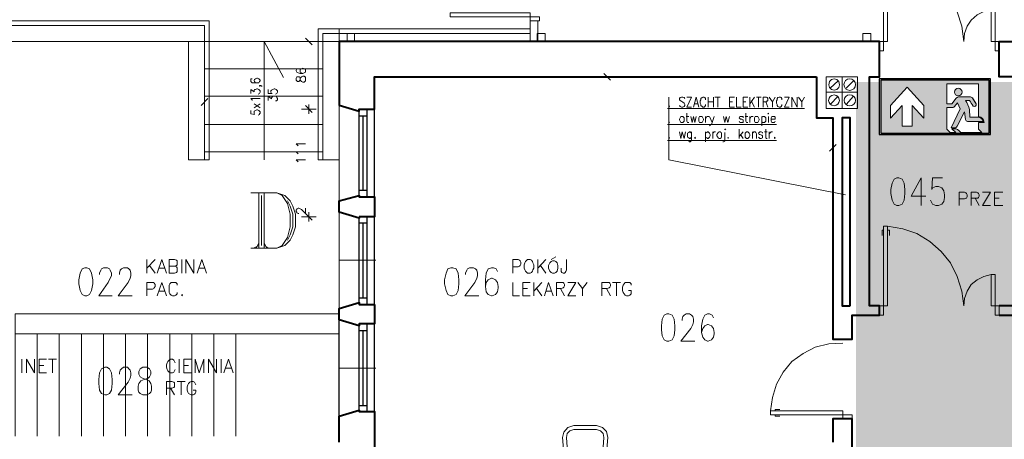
# Model space of a CAD drawing. Header units: millimetres. Extents: x 1 to 17496, y 1 to 30809.
# Tile 30 of 256: x 8308 to 9548, y 5858 to 6386. Entities that reach past the tile are written whole.
import ezdxf
from ezdxf.enums import TextEntityAlignment as Align

# ---------------------------------------------------------------- set-up
doc = ezdxf.new("R2010")
doc.units = ezdxf.units.MM
doc.linetypes.add('CENTER', pattern=[2, 1.25, -0.25, 0.25, -0.25])
for name, color, linetype, lineweight in [('2DA_SYM', 252, 'Continuous', 25), ('CPCOLOR_255', 255, 'Continuous', 0), ('N_SSP_ewakuacja', 4, 'CENTER', 40)]:
    doc.layers.add(name, color=color, linetype=linetype, lineweight=lineweight)
for name, color, linetype in [('CP_WIPEOUT', 255, 'Continuous'), ('CPCOLOR_green', 114, 'Continuous'), ('Opisy', 255, 'Continuous'), ('PDF _Geometria', 7, 'Continuous')]:
    doc.layers.add(name, color=color, linetype=linetype)
doc.styles.add('CP_ATTR', font='ARIAL.TTF')

# ---------------------------------------------------------------- blocks, each defined once
blk = doc.blocks.new('ISO_7010_E0H5')
blk.add_wipeout([(-1, 0), (1, 0), (1, 1), (-1, 1)]).dxf.layer = 'CP_WIPEOUT'
at = {"layer": 'CPCOLOR_green'}
h = blk.add_hatch(color=256, dxfattribs=at)
h.paths.add_polyline_path([(-0.975, 0.025), (0.975, 0.025), (0.975, 0.975), (-0.975, 0.975)])
h.paths.add_polyline_path([(-0.589, 0.151), (-0.589, 0.523), (-0.801, 0.291), (-0.801, 0.52), (-0.501, 0.849), (-0.2, 0.52), (-0.2, 0.291), (-0.412, 0.523), (-0.412, 0.151)], flags=16)
h.paths.add_polyline_path([(0.215, 0.909), (0.785, 0.909), (0.785, 0.326, -0.385257), (0.884, 0.215), (0.785, 0.215), (0.785, 0.094), (0.844, 0.035), (0.467, 0.035, 0.099951), (0.384, 0.104), (0.305, 0.104), (0.377, 0.035), (0.274, 0.035), (0.215, 0.094), (0.215, 0.488), (0.329, 0.488, 0.272978), (0.353, 0.501), (0.405, 0.567), (0.457, 0.46), (0.292, 0.121), (0.367, 0.121, 0.234795), (0.401, 0.149), (0.535, 0.409), (0.55, 0.27, 0.398067), (0.585, 0.235), (0.868, 0.232, 0.330088), (0.778, 0.312), (0.63, 0.312), (0.619, 0.449, 0.104561), (0.55, 0.612), (0.619, 0.612, -0.028533), (0.685, 0.511, 0.779844), (0.74, 0.552), (0.674, 0.657, 0.237785), (0.626, 0.678), (0.426, 0.678, 0.136468), (0.384, 0.654), (0.305, 0.553), (0.215, 0.553)], flags=16)
h.paths.add_polyline_path([(0.489, 0.762, -1), (0.352, 0.762, -1)], flags=0)
at = {"layer": 'CPCOLOR_255'}
for p, q in [((0.215, 0.909), (0.785, 0.909)), ((0.215, 0.553), (0.215, 0.909)), ((0.785, 0.909), (0.785, 0.326)), ((-0.801, 0.52), (-0.501, 0.849)), ((-0.2, 0.52), (-0.501, 0.849)), ((0.215, 0.553), (0.305, 0.553)), ((0.305, 0.553), (0.384, 0.654)), ((0.405, 0.567), (0.353, 0.501)), ((0.405, 0.567), (0.457, 0.46)), ((0.426, 0.678), (0.626, 0.678)), ((0.55, 0.612), (0.619, 0.612)), ((0.74, 0.552), (0.674, 0.657)), ((0.74, 0.552), (0.678, 0.653)), ((-0.801, 0.291), (-0.589, 0.523)), ((-0.801, 0.291), (-0.801, 0.52)), ((-0.589, 0.151), (-0.589, 0.523)), ((-0.412, 0.523), (-0.412, 0.151)), ((-0.2, 0.291), (-0.412, 0.523)), ((-0.2, 0.291), (-0.2, 0.52)), ((0.215, 0.094), (0.215, 0.488)), ((0.215, 0.488), (0.329, 0.488)), ((0.457, 0.46), (0.292, 0.121)), ((0.535, 0.409), (0.401, 0.149)), ((0.535, 0.409), (0.55, 0.27)), ((0.63, 0.312), (0.619, 0.449)), ((0.585, 0.235), (0.868, 0.232)), ((0.778, 0.312), (0.63, 0.312)), ((0.785, 0.215), (0.785, 0.094)), ((0.884, 0.215), (0.785, 0.215)), ((-0.412, 0.151), (-0.589, 0.151)), ((0.215, 0.094), (0.274, 0.035)), ((0.274, 0.035), (0.377, 0.035)), ((0.292, 0.121), (0.367, 0.121)), ((0.377, 0.035), (0.305, 0.104)), ((0.305, 0.104), (0.384, 0.104)), ((0.467, 0.035), (0.844, 0.035)), ((0.785, 0.094), (0.844, 0.035))]:
    blk.add_line(p, q, dxfattribs=at)
blk.add_circle((0.42, 0.762), 0.0683, dxfattribs=at)
for centre, radius, start, end in [((0.449, 0.592), 0.0892, 104.9277, 136.0118), ((0.198, 0.367), 0.429, 10.9645, 34.8414), ((-0.23, -0.013), 1.055, 29.8123, 36.3497), ((0.63, 0.62), 0.0583, 40.0868, 93.5896), ((0.707, 0.539), 0.0356, 230.5484, 22.3431), ((0.329, 0.515), 0.0273, 269.0715, 330.1454), ((0.586, 0.271), 0.0357, 180.8278, 267.6512), ((0.769, 0.211), 0.101, 11.9581, 85.0279), ((0.773, 0.216), 0.111, 359.6634, 83.9416), ((0.357, 0.17), 0.0493, 281.9564, 334.8101), ((0.254, -0.136), 0.273, 38.7677, 61.5989)]:
    blk.add_arc(centre, radius, start, end, dxfattribs=at)
at = {"layer": 'CPCOLOR_green'}
blk.add_lwpolyline([(-0.975, 0.025), (0.975, 0.025), (0.975, 0.975), (-0.975, 0.975)], close=True, dxfattribs=at)
at = {"layer": 'Defpoints'}
blk.add_lwpolyline([(-1, 0), (1, 0), (1, 1), (-1, 1)], close=True, dxfattribs=at)
at = {"linetype": 'ByBlock', "style": 'CP_ATTR', "flags": 9}
for tag in ['NAME', 'NUMBER', 'OTHER']:
    blk.add_attdef(tag, text='', height=0.00005, dxfattribs=at).set_placement((-0.032, 0.018), align=Align.MIDDLE_LEFT)

msp = doc.modelspace()

# ---------------------------------------------------------------- hatches: boundary and pattern name
at = {"layer": 'N_SSP_ewakuacja', "transparency": 33554457}
h = msp.add_hatch(color=51, dxfattribs=at)
h.dxf.hatch_style = 1
h.paths.add_polyline_path([(6454.1, 5066.9), (6454, 5052.9), (6454, 4775.5), (9408.5, 4775.5), (9408.5, 4042), (9204.5, 4042), (9204.5, 3752.5), (9627.2, 3752.5), (9627.2, 4062), (9667.2, 4062), (9667.2, 4771.5), (13332.2, 4771.5), (13332.2, 4647.4), (13550.9, 4647.4), (13550.9, 4999.5), (13314.8, 4999.5), (13314.8, 5063.5), (12355.9, 5063.5), (12355.9, 5004.9), (12082.5, 5004.9), (12082.5, 5059.5), (10704.8, 5059.5), (10704.8, 5774.4), (10878.2, 5774.4), (10878.2, 6054.5), (10775.3, 6054.5), (10775.3, 6054.6), (10522.9, 6054.6), (10522.9, 5775.2), (10324.1, 5775.2), (10324.1, 5353.6), (10533.4, 5353.6), (10533.4, 5066.2), (9552.3, 5066.2), (9552.3, 5846.7), (9606.9, 5846.7), (9606.9, 6307.7), (9361.1, 6307.7), (9361.1, 5066.9)])

# ---------------------------------------------------------------- linework, layer by layer
at = {"layer": 'Opisy', "lineweight": 18}
for points in [[(8977.1, 6084.4), (8982.9, 6087.7)], [(8408.6, 6065.8), (8408.6, 6067.5), (8410.2, 6070.9), (8411.1, 6072.6), (8413.6, 6074.2), (8418.7, 6074.2), (8421.2, 6072.6), (8422, 6070.9), (8423.7, 6067.5), (8423.7, 6064.1), (8422, 6060.8), (8419.5, 6055.7), (8407.7, 6038.9), (8424.6, 6038.9)], [(8433.8, 6065.8), (8433.8, 6067.5), (8434.7, 6070.9), (8436.3, 6072.6), (8438.9, 6074.2), (8443.9, 6074.2), (8445.6, 6072.6), (8447.3, 6070.9), (8448.1, 6067.5), (8448.1, 6064.1), (8447.3, 6060.8), (8444.8, 6055.7), (8432.1, 6038.9), (8449.8, 6038.9)], [(8468.3, 6084.4), (8468.3, 6067.5)], [(8478.5, 6084.4), (8468.3, 6073.4)], [(8471.7, 6076.8), (8478.5, 6067.5)], [(8481, 6067.5), (8486.9, 6084.4), (8492.8, 6067.5)], [(8502.9, 6075.9), (8505.4, 6075.1), (8506.2, 6074.2), (8506.2, 6069.2), (8505.4, 6068.3), (8502.9, 6067.5), (8496.1, 6067.5), (8496.1, 6084.4), (8502.9, 6084.4), (8505.4, 6083.5), (8506.2, 6082.7), (8506.2, 6077.6), (8505.4, 6076.8), (8502.9, 6075.9), (8496.1, 6075.9)], [(8512.1, 6084.4), (8512.1, 6067.5)], [(8517.2, 6067.5), (8517.2, 6084.4), (8527.3, 6067.5), (8527.3, 6084.4)], [(8531.5, 6067.5), (8537.4, 6084.4), (8543.3, 6067.5)], [(8869.2, 6065.8), (8869.2, 6067.5), (8870.9, 6070.9), (8871.8, 6072.6), (8874.3, 6074.2), (8879.4, 6074.2), (8881.9, 6072.6), (8883.6, 6070.9), (8884.4, 6067.5), (8884.4, 6064.1), (8883.6, 6060.8), (8881, 6055.7), (8868.4, 6038.9), (8886.1, 6038.9)], [(8909.7, 6069.2), (8908, 6072.6), (8904.6, 6074.2), (8902.1, 6074.2), (8897.9, 6072.6), (8895.4, 6067.5), (8894.5, 6059.1), (8894.5, 6050.7), (8895.4, 6043.9), (8897.9, 6040.6), (8902.1, 6038.9), (8902.9, 6038.9), (8907.1, 6040.6), (8909.7, 6043.9), (8910.5, 6049), (8910.5, 6050.7), (8909.7, 6055.7), (8907.1, 6059.1), (8902.9, 6060.8), (8902.1, 6060.8), (8897.9, 6059.1), (8895.4, 6055.7), (8894.5, 6050.7)], [(8929, 6067.5), (8929, 6084.4), (8935.8, 6084.4), (8937.5, 6083.5), (8938.3, 6082.7), (8939.2, 6081), (8939.2, 6078.5), (8938.3, 6076.8), (8937.5, 6075.9), (8935.8, 6075.1), (8929, 6075.1)], [(8960.2, 6084.4), (8960.2, 6067.5)], [(8970.3, 6084.4), (8960.2, 6073.4)], [(8963.6, 6076.8), (8970.3, 6067.5)], [(8996.4, 6084.4), (8996.4, 6071.7), (8995.6, 6069.2), (8994.7, 6068.3), (8993.9, 6067.5), (8992.2, 6067.5), (8990.5, 6068.3), (8989.7, 6069.2), (8989.7, 6073.4)], [(8483.5, 6073.4), (8491.1, 6073.4)], [(8533.2, 6073.4), (8540.8, 6073.4)], [(8468.3, 6038.9), (8468.3, 6055.7), (8476.8, 6055.7), (8477.6, 6054.9), (8478.5, 6053.2), (8478.5, 6050.7), (8477.6, 6049), (8476.8, 6048.1), (8475.1, 6047.3), (8468.3, 6047.3)], [(8481, 6038.9), (8486.9, 6055.7), (8492.8, 6038.9)], [(8506.2, 6052.3), (8506.2, 6054), (8504.6, 6055.7), (8498.7, 6055.7), (8497, 6054), (8496.1, 6052.3), (8496.1, 6043.1), (8497, 6041.4), (8498.7, 6039.7), (8500.4, 6038.9), (8502.9, 6038.9), (8504.6, 6039.7), (8506.2, 6041.4), (8506.2, 6043.1)], [(8929, 6055.7), (8929, 6038.9), (8937.5, 6038.9)], [(8950.9, 6038.9), (8941.7, 6038.9), (8941.7, 6055.7), (8950.9, 6055.7)], [(8955.2, 6055.7), (8955.2, 6038.9)], [(8965.3, 6055.7), (8955.2, 6044.8)], [(8968.6, 6038.9), (8973.7, 6055.7), (8979.6, 6038.9)], [(8983.8, 6038.9), (8983.8, 6055.7), (8992.2, 6055.7), (8993.1, 6054.9), (8993.9, 6053.2), (8993.9, 6051.5), (8993.1, 6049.8), (8992.2, 6049), (8989.7, 6048.1), (8983.8, 6048.1)], [(9008.2, 6038.9), (8998.1, 6038.9), (9008.2, 6055.7), (8998.1, 6055.7)], [(9010.7, 6055.7), (9016.6, 6048.1), (9016.6, 6038.9)], [(9022.5, 6055.7), (9016.6, 6048.1)], [(9041.1, 6038.9), (9041.1, 6055.7), (9050.3, 6055.7), (9051.2, 6054.9), (9052, 6053.2), (9052, 6051.5), (9051.2, 6049.8), (9050.3, 6049), (9047.8, 6048.1), (9041.1, 6048.1)], [(9054.5, 6055.7), (9064.6, 6055.7)], [(9059.6, 6055.7), (9059.6, 6038.9)], [(9078.1, 6052.3), (9078.1, 6054), (9076.4, 6055.7), (9070.5, 6055.7), (9068.9, 6054), (9068, 6052.3), (9067.2, 6049.8), (9067.2, 6045.6), (9068, 6043.1), (9068.9, 6041.4), (9070.5, 6039.7), (9072.2, 6038.9), (9074.7, 6038.9), (9076.4, 6039.7), (9078.1, 6041.4), (9078.1, 6045.6), (9074.7, 6045.6)], [(8483.5, 6044.8), (8491.1, 6044.8)], [(8941.7, 6048.1), (8947.6, 6048.1)], [(8958.5, 6049), (8965.3, 6038.9)], [(8970.3, 6044.8), (8977.9, 6044.8)], [(8988.8, 6048.1), (8993.9, 6038.9)], [(9047, 6048.1), (9052, 6038.9)], [(8310.9, 5958.9), (8310.9, 5942)], [(8316.7, 5942), (8316.7, 5958.9), (8326.9, 5942), (8326.9, 5958.9)], [(8342, 5942), (8332.8, 5942), (8332.8, 5958.9), (8342, 5958.9)], [(8332.8, 5951.3), (8338.6, 5951.3)], [(8344.5, 5958.9), (8354.6, 5958.9)], [(8349.6, 5958.9), (8349.6, 5942)], [(8503.7, 5954.6), (8502.9, 5956.3), (8502, 5958), (8500.4, 5958.9), (8497.8, 5958.9), (8496.1, 5958), (8494.5, 5956.3), (8493.6, 5954.6), (8492.8, 5952.1), (8492.8, 5948.8), (8493.6, 5946.2), (8494.5, 5944.5), (8496.1, 5942.9), (8497.8, 5942), (8500.4, 5942), (8502, 5942.9), (8502.9, 5944.5), (8503.7, 5946.2)], [(8508.8, 5958.9), (8508.8, 5942)], [(8523.9, 5942), (8514.7, 5942), (8514.7, 5958.9), (8523.9, 5958.9)], [(8514.7, 5951.3), (8520.6, 5951.3)], [(8529, 5942), (8529, 5958.9), (8534, 5942), (8539.9, 5958.9), (8539.9, 5942)], [(8545.8, 5942), (8545.8, 5958.9), (8555.9, 5942), (8555.9, 5958.9)], [(8561.8, 5958.9), (8561.8, 5942)], [(8565.2, 5942), (8571.1, 5958.9), (8577, 5942)], [(8433.8, 5940.3), (8433.8, 5942), (8434.7, 5945.4), (8436.3, 5947.1), (8438.9, 5948.8), (8443.9, 5948.8), (8445.6, 5947.1), (8447.3, 5945.4), (8448.1, 5942), (8448.1, 5938.6), (8447.3, 5935.3), (8444.8, 5930.2), (8432.1, 5914.2), (8449.8, 5914.2)], [(8567.7, 5947.9), (8575.3, 5947.9)], [(8492.8, 5914.2), (8492.8, 5931.1), (8499.5, 5931.1), (8502, 5930.2), (8502.9, 5929.4), (8502.9, 5924.3), (8502, 5923.5), (8499.5, 5922.6), (8492.8, 5922.6)], [(8506.2, 5931.1), (8516.4, 5931.1)], [(8511.3, 5931.1), (8511.3, 5914.2)], [(8529.8, 5926.9), (8529, 5928.5), (8528.1, 5930.2), (8526.5, 5931.1), (8523.9, 5931.1), (8522.3, 5930.2), (8520.6, 5928.5), (8519.7, 5926.9), (8518.9, 5924.3), (8518.9, 5920.1), (8519.7, 5917.6), (8520.6, 5915.9), (8522.3, 5915.1), (8523.9, 5914.2), (8526.5, 5914.2), (8528.1, 5915.1), (8529, 5915.9), (8529.8, 5917.6), (8529.8, 5920.1), (8526.5, 5920.1)], [(8497.8, 5922.6), (8502.9, 5914.2)]]:
    msp.add_lwpolyline(points, dxfattribs=at)
for points in [[(8390, 6074.2), (8386.7, 6072.6), (8384.1, 6067.5), (8382.4, 6059.1), (8382.4, 6054), (8384.1, 6045.6), (8386.7, 6040.6), (8390, 6038.9), (8392.5, 6038.9), (8395.9, 6040.6), (8398.4, 6045.6), (8400.1, 6054), (8400.1, 6059.1), (8398.4, 6067.5), (8395.9, 6072.6), (8392.5, 6074.2)], [(8850.7, 6074.2), (8847.3, 6072.6), (8844.8, 6067.5), (8843.1, 6059.1), (8843.1, 6054), (8844.8, 6045.6), (8847.3, 6040.6), (8850.7, 6038.9), (8853.2, 6038.9), (8857.5, 6040.6), (8860, 6045.6), (8860.8, 6054), (8860.8, 6059.1), (8860, 6067.5), (8857.5, 6072.6), (8853.2, 6074.2)], [(8947.6, 6084.4), (8946.7, 6083.5), (8945, 6081.8), (8944.2, 6080.1), (8943.4, 6077.6), (8943.4, 6073.4), (8944.2, 6071.7), (8945, 6070), (8946.7, 6068.3), (8947.6, 6067.5), (8950.9, 6067.5), (8952.6, 6068.3), (8953.5, 6070), (8954.3, 6071.7), (8955.2, 6073.4), (8955.2, 6077.6), (8954.3, 6080.1), (8953.5, 6081.8), (8952.6, 6083.5), (8950.9, 6084.4)], [(8978.7, 6082.7), (8977.1, 6081.8), (8975.4, 6080.1), (8973.7, 6076.8), (8973.7, 6073.4), (8975.4, 6070), (8977.1, 6068.3), (8978.7, 6067.5), (8981.3, 6067.5), (8982.9, 6068.3), (8984.6, 6070), (8985.5, 6073.4), (8985.5, 6076.8), (8984.6, 6080.1), (8982.9, 6081.8), (8981.3, 6082.7)], [(8512.1, 6040.6), (8512.1, 6038.9), (8513, 6039.7)], [(8415.3, 5948.8), (8411.1, 5947.1), (8408.6, 5942), (8407.7, 5933.6), (8407.7, 5928.5), (8408.6, 5920.1), (8411.1, 5915.9), (8415.3, 5914.2), (8417.8, 5914.2), (8421.2, 5915.9), (8423.7, 5920.1), (8424.6, 5928.5), (8424.6, 5933.6), (8423.7, 5942), (8421.2, 5947.1), (8417.8, 5948.8)], [(8463.3, 5948.8), (8459.9, 5947.1), (8458.2, 5943.7), (8458.2, 5940.3), (8459.9, 5937), (8462.5, 5935.3), (8467.5, 5933.6), (8470.9, 5931.9), (8473.4, 5928.5), (8474.2, 5925.2), (8474.2, 5920.1), (8473.4, 5917.6), (8471.7, 5915.9), (8468.3, 5914.2), (8463.3, 5914.2), (8459.9, 5915.9), (8458.2, 5917.6), (8457.4, 5920.1), (8457.4, 5925.2), (8458.2, 5928.5), (8460.8, 5931.9), (8465, 5933.6), (8470, 5935.3), (8471.7, 5937), (8473.4, 5940.3), (8473.4, 5943.7), (8471.7, 5947.1), (8468.3, 5948.8)]]:
    msp.add_lwpolyline(points, close=True, dxfattribs=at)
at = {"layer": 'PDF _Geometria', "lineweight": 18}
for points in [[(8710.1, 6374.9), (8710.1, 6358.9), (7267.3, 6358.9), (7267.3, 6518.1), (8720.2, 6518.1), (8720.2, 6576.2)], [(9531.2, 6399.3), (9531.2, 6358.9), (9541.3, 6358.9), (9541.3, 6347.1), (9536.3, 6347.1), (9536.3, 6399.3), (9531.2, 6399.3), (9522, 6396.8), (9513.5, 6392.6), (9506, 6385.9), (9500.9, 6378.3), (9497.5, 6369), (9496.7, 6358.9), (9494.2, 6378.3), (9488.3, 6396), (9479.9, 6412.8), (9468.1, 6428), (9453.8, 6440.6), (9437.7, 6449.9), (9420.1, 6456.6), (9400.7, 6460)], [(8520.6, 6358.9), (8520.6, 6209.8), (8546.7, 6209.8), (8546.7, 6385), (7267.3, 6385)], [(8962.7, 6385), (8950.9, 6385), (8950.9, 6358.9)], [(8960.2, 6385), (8960.2, 6358.9)], [(7267.3, 6379.1), (8540.8, 6379.1), (8540.8, 6209.8)], [(8950.9, 6374.9), (8684, 6374.9), (8684, 6209.8), (8710.1, 6209.8)], [(8676.4, 6354.7), (8668, 6363.1)], [(8950.9, 6369), (8689.9, 6369), (8689.9, 6209.8)], [(8615.7, 6209.8), (8615.7, 6358.9), (8640.2, 6313.4)], [(8681.4, 6358.9), (8662.9, 6358.9)], [(8540.8, 6324.4), (8689.9, 6324.4)], [(8657.8, 6324.4), (8657, 6324.4), (8656.2, 6322.7), (8656.2, 6321.9), (8657, 6320.2), (8658.7, 6319.3), (8661.2, 6318.5), (8664.6, 6318.5), (8666.3, 6319.3), (8668, 6320.2), (8668, 6323.5), (8666.3, 6324.4), (8664.6, 6325.2), (8662.9, 6324.4), (8661.2, 6323.5), (8661.2, 6320.2), (8662.9, 6319.3), (8664.6, 6318.5)], [(8600.6, 6311.8), (8598.9, 6311.8), (8598.9, 6308.4), (8600.6, 6306.7), (8609, 6306.7), (8609.8, 6308.4), (8610.7, 6309.2), (8610.7, 6310.1), (8609.8, 6310.9), (8609, 6311.8), (8607.3, 6312.6), (8606.5, 6312.6), (8604.8, 6311.8), (8603.9, 6310.9), (8603.1, 6310.1), (8603.1, 6309.2), (8603.9, 6308.4), (8604.8, 6306.7), (8606.5, 6306.7)], [(9056.2, 6314.3), (9038.5, 6314.3)], [(9052, 6310.1), (9043.6, 6318.5)], [(9323.2, 6314.3), (9323.2, 6274.7), (9343.4, 6274.7), (9343.4, 6294.9), (9323.2, 6294.9), (9323.2, 6274.7), (9331.6, 6274.7)], [(8598.9, 6293.2), (8598.9, 6298.3), (8603.1, 6295.7), (8603.1, 6297.4), (8603.9, 6298.3), (8604.8, 6298.3), (8606.5, 6299.1), (8607.3, 6299.1), (8609, 6298.3), (8609.8, 6297.4), (8610.7, 6296.6), (8610.7, 6294.9), (8609.8, 6293.2), (8608.2, 6292.4)], [(8609.8, 6303.3), (8610.7, 6302.5), (8609.8, 6302.5), (8609.8, 6303.3), (8611.5, 6303.3), (8612.4, 6302.5), (8613.2, 6302.5)], [(8620.8, 6298.3), (8620.8, 6293.2), (8625.8, 6293.2), (8625, 6293.2), (8624.2, 6294.9), (8624.2, 6296.6), (8625, 6297.4), (8626.7, 6298.3), (8628.4, 6299.1), (8629.2, 6299.1), (8630.9, 6298.3), (8631.7, 6297.4), (8632.6, 6296.6), (8632.6, 6294.9), (8631.7, 6293.2), (8630.1, 6292.4)], [(9328.3, 6300), (9338.4, 6309.2)], [(9348.5, 6300), (9357.7, 6309.2)], [(8536.6, 6278.1), (8545, 6287.3)], [(8540.8, 6273.9), (8540.8, 6291.5)], [(8540.8, 6289.9), (8689.9, 6289.9)], [(8600.6, 6284.8), (8600.6, 6285.6), (8598.9, 6287.3), (8610.7, 6287.3)], [(8620.8, 6284.8), (8620.8, 6289.9), (8625, 6286.5), (8625, 6288.2), (8625.8, 6289), (8626.7, 6289.9), (8630.9, 6289.9), (8631.7, 6288.2), (8632.6, 6287.3), (8632.6, 6285.6), (8631.7, 6284.8), (8631.7, 6284), (8630.1, 6284)], [(9125.3, 6289), (9125.3, 6209.8), (9347.6, 6166)], [(9145.5, 6287.3), (9144.7, 6288.2), (9143, 6289), (9141.3, 6289), (9139.6, 6288.2), (9138.8, 6287.3), (9138.8, 6285.6), (9139.6, 6284.8), (9139.6, 6284), (9140.4, 6284), (9143, 6282.3), (9144.7, 6281.4), (9145.5, 6279.7), (9145.5, 6278.1), (9144.7, 6277.2), (9143, 6276.4), (9141.3, 6276.4), (9139.6, 6277.2), (9138.8, 6278.1)], [(9153.9, 6276.4), (9148, 6276.4), (9153.9, 6289), (9148, 6289)], [(9156.4, 6276.4), (9159.8, 6289), (9163.2, 6276.4)], [(9171.6, 6285.6), (9171.6, 6287.3), (9170.8, 6288.2), (9169.9, 6289), (9168.2, 6289), (9167.4, 6288.2), (9165.7, 6287.3), (9165.7, 6285.6), (9164.9, 6284), (9164.9, 6281.4), (9165.7, 6279.7), (9165.7, 6278.1), (9167.4, 6277.2), (9168.2, 6276.4), (9169.9, 6276.4), (9170.8, 6277.2), (9171.6, 6278.1), (9171.6, 6279.7)], [(9175, 6289), (9175, 6276.4)], [(9181.7, 6289), (9181.7, 6276.4)], [(9183.4, 6289), (9190.1, 6289)], [(9186.8, 6289), (9186.8, 6276.4)], [(9207.8, 6276.4), (9201.9, 6276.4), (9201.9, 6289), (9207.8, 6289)], [(9210.3, 6289), (9210.3, 6276.4), (9216.2, 6276.4)], [(9224.7, 6276.4), (9218.8, 6276.4), (9218.8, 6289), (9224.7, 6289)], [(9227.2, 6289), (9227.2, 6276.4)], [(9233.1, 6289), (9227.2, 6280.6)], [(9235.6, 6289), (9241.5, 6289)], [(9238.1, 6289), (9238.1, 6276.4)], [(9244, 6276.4), (9244, 6289), (9248.2, 6289), (9249.1, 6288.2), (9249.9, 6287.3), (9249.9, 6284), (9249.1, 6284), (9248.2, 6283.1), (9244, 6283.1)], [(9251.6, 6289), (9255.8, 6283.1), (9255.8, 6276.4)], [(9259.2, 6289), (9255.8, 6283.1)], [(9267.6, 6285.6), (9267.6, 6287.3), (9266.8, 6288.2), (9265.9, 6289), (9264.3, 6289), (9262.6, 6288.2), (9261.7, 6287.3), (9261.7, 6285.6), (9260.9, 6284), (9260.9, 6281.4), (9261.7, 6279.7), (9261.7, 6278.1), (9262.6, 6277.2), (9264.3, 6276.4), (9265.9, 6276.4), (9266.8, 6277.2), (9267.6, 6278.1), (9267.6, 6279.7)], [(9276.9, 6276.4), (9271, 6276.4), (9276.9, 6289), (9271, 6289)], [(9280.3, 6276.4), (9280.3, 6289), (9287, 6276.4), (9287, 6289)], [(9288.7, 6289), (9292.9, 6283.1), (9292.9, 6276.4)], [(9296.3, 6289), (9292.9, 6283.1)], [(9328.3, 6279.7), (9338.4, 6289.9)], [(9348.5, 6279.7), (9357.7, 6289.9)], [(8598.9, 6272.2), (8598.9, 6268), (8603.9, 6267.1), (8603.1, 6268), (8603.1, 6271.3), (8604.8, 6272.2), (8606.5, 6273), (8607.3, 6273), (8609, 6272.2), (8609.8, 6271.3), (8610.7, 6270.5), (8610.7, 6268.8), (8609.8, 6268), (8609.8, 6267.1), (8608.2, 6266.3)], [(8603.1, 6275.5), (8610.7, 6280.6)], [(8603.1, 6280.6), (8610.7, 6275.5)], [(8672.2, 6268), (8672.2, 6279.7)], [(8710.1, 6158.5), (8710.1, 6278.9)], [(9123.6, 6274.7), (9296.3, 6274.7)], [(9157.3, 6280.6), (9162.3, 6280.6)], [(9175, 6283.1), (9181.7, 6283.1)], [(9201.9, 6283.1), (9205.3, 6283.1)], [(9218.8, 6283.1), (9222.1, 6283.1)], [(9228.9, 6284), (9233.1, 6276.4)], [(9247.4, 6283.1), (9249.9, 6276.4)], [(9378, 6262.1), (9378, 6279.7)], [(9147.2, 6264.6), (9150.6, 6264.6)], [(9148, 6268.8), (9148, 6258.7), (9148.9, 6257), (9150.6, 6257)], [(9153.1, 6264.6), (9154.8, 6257), (9156.4, 6264.6), (9158.1, 6257), (9159.8, 6264.6)], [(9171.6, 6264.6), (9171.6, 6257)], [(9171.6, 6261.2), (9172.4, 6262.9), (9173.3, 6264.6), (9175.8, 6264.6)], [(9176.7, 6264.6), (9180, 6257), (9182.6, 6264.6)], [(9194.3, 6264.6), (9196, 6257), (9197.7, 6264.6), (9199.4, 6257), (9201.9, 6264.6)], [(9218.8, 6262.9), (9218.8, 6264.6), (9214.6, 6264.6), (9213.7, 6262.9), (9214.6, 6262.1), (9215.4, 6261.2), (9217.1, 6261.2), (9218.8, 6260.4), (9218.8, 6257), (9214.6, 6257), (9213.7, 6258.7)], [(9221.3, 6264.6), (9224.7, 6264.6)], [(9222.1, 6268.8), (9222.1, 6258.7), (9223, 6257), (9224.7, 6257)], [(9227.2, 6264.6), (9227.2, 6257)], [(9227.2, 6261.2), (9228, 6262.9), (9228.9, 6264.6), (9231.4, 6264.6)], [(9242.4, 6264.6), (9242.4, 6252.8)], [(9242.4, 6262.9), (9243.2, 6264.6), (9245.7, 6264.6), (9247.4, 6262.9), (9247.4, 6258.7), (9245.7, 6257), (9243.2, 6257), (9242.4, 6258.7)], [(9250.8, 6264.6), (9250.8, 6257)], [(9254.1, 6261.2), (9259.2, 6261.2), (9259.2, 6263.7), (9258.4, 6264.6), (9255, 6264.6), (9254.1, 6262.9), (9254.1, 6258.7), (9255, 6257), (9258.4, 6257), (9259.2, 6258.7)], [(8540.8, 6254.5), (8689.9, 6254.5)], [(9123.6, 6254.5), (9260.9, 6254.5)], [(9180, 6257), (9179.2, 6254.5), (9177.5, 6253.6), (9176.7, 6252.8)], [(9213.7, 6248.6), (9213.7, 6236.8)], [(9247.4, 6248.6), (9247.4, 6237.6), (9248.2, 6236.8), (9249.1, 6236.8)], [(9138.8, 6245.2), (9140.4, 6236.8), (9142.1, 6245.2), (9144.7, 6236.8), (9146.3, 6245.2)], [(9153.9, 6243.5), (9153.1, 6244.4), (9152.2, 6245.2), (9151.4, 6245.2), (9150.6, 6244.4), (9148.9, 6243.5), (9148.9, 6238.5), (9150.6, 6237.6), (9151.4, 6236.8), (9152.2, 6236.8), (9153.1, 6237.6), (9153.9, 6238.5)], [(9153.9, 6245.2), (9153.9, 6234.3), (9153.1, 6233.4), (9152.2, 6232.6), (9151.4, 6232.6), (9150.6, 6233.4)], [(9171.6, 6245.2), (9171.6, 6232.6)], [(9171.6, 6243.5), (9173.3, 6244.4), (9174.1, 6245.2), (9175, 6245.2), (9175.8, 6244.4), (9176.7, 6243.5), (9177.5, 6241.8), (9177.5, 6240.2), (9176.7, 6238.5), (9175.8, 6237.6), (9175, 6236.8), (9174.1, 6236.8), (9173.3, 6237.6), (9171.6, 6238.5)], [(9180.9, 6245.2), (9180.9, 6236.8)], [(9180.9, 6241.8), (9180.9, 6243.5), (9181.7, 6244.4), (9182.6, 6245.2), (9184.2, 6245.2)], [(9196, 6244.4), (9196, 6233.4), (9194.3, 6232.6), (9193.5, 6232.6)], [(9218.8, 6245.2), (9213.7, 6239.3)], [(9215.4, 6241.8), (9218.8, 6236.8)], [(9230.6, 6245.2), (9230.6, 6236.8)], [(9230.6, 6242.7), (9231.4, 6244.4), (9232.2, 6245.2), (9233.9, 6245.2), (9234.8, 6244.4), (9235.6, 6242.7), (9235.6, 6236.8)], [(9243.2, 6243.5), (9243.2, 6244.4), (9241.5, 6245.2), (9239.8, 6245.2), (9239, 6244.4), (9238.1, 6243.5), (9239, 6241.8), (9239.8, 6241.8), (9242.4, 6241), (9243.2, 6240.2), (9243.2, 6237.6), (9241.5, 6236.8), (9239.8, 6236.8), (9239, 6237.6), (9238.1, 6238.5)], [(9245.7, 6245.2), (9249.1, 6245.2)], [(9251.6, 6245.2), (9251.6, 6236.8)], [(9251.6, 6241.8), (9252.5, 6243.5), (9253.3, 6244.4), (9254.1, 6245.2), (9255.8, 6245.2)], [(8658.7, 6227.5), (8657.8, 6228.4), (8656.2, 6230.1), (8668, 6230.1)], [(8754.7, 6234.3), (8754.7, 6215.7)], [(9123.6, 6234.3), (9260.9, 6234.3)], [(9327.4, 6220.8), (9335.8, 6229.2)], [(9331.6, 6215.7), (9331.6, 6234.3)], [(8540.8, 6219.9), (8689.9, 6219.9)], [(8658.7, 6217.4), (8657.8, 6218.3), (8656.2, 6219.9), (8668, 6219.9)], [(8658.7, 6207.3), (8657.8, 6208.2), (8656.2, 6209.8), (8668, 6209.8)], [(9442.8, 6152.6), (9442.8, 6187.1), (9430.2, 6164.4), (9448.7, 6164.4)], [(9469.8, 6187.1), (9457.1, 6187.1), (9456.3, 6172.8), (9457.1, 6174.5), (9461.3, 6176.2), (9464.7, 6176.2), (9468.9, 6174.5), (9471.4, 6171.1), (9472.3, 6166), (9472.3, 6162.7), (9471.4, 6157.6), (9468.9, 6154.3), (9464.7, 6152.6), (9461.3, 6152.6), (9457.1, 6154.3), (9456.3, 6155.9), (9454.6, 6159.3)], [(8710.1, 6164.4), (8710.1, 6182)], [(8598.9, 6168.6), (8631.7, 6168.6), (8641.8, 6165.2), (8648.6, 6158.5), (8652, 6151.7), (8655.3, 6141.6), (8655.3, 6125.6), (8652, 6115.5), (8648.6, 6108.8), (8641.8, 6102), (8631.7, 6098.7), (8598.9, 6098.7)], [(8609, 6168.6), (8609, 6098.7)], [(8612.4, 6165.2), (8612.4, 6102)], [(8615.7, 6168.6), (8615.7, 6098.7)], [(8631.7, 6168.6), (8638.5, 6165.2), (8645.2, 6155.1), (8648.6, 6141.6), (8648.6, 6125.6), (8645.2, 6112.1), (8638.5, 6102), (8631.7, 6098.7)], [(9490.8, 6152.6), (9490.8, 6169.4), (9497.5, 6169.4), (9499.2, 6168.6), (9500.1, 6167.7), (9500.9, 6166), (9500.9, 6163.5), (9500.1, 6161.8), (9499.2, 6161.8), (9497.5, 6161), (9490.8, 6161)], [(9506, 6152.6), (9506, 6169.4), (9512.7, 6169.4), (9514.4, 6168.6), (9515.2, 6167.7), (9516.1, 6166), (9516.1, 6164.4), (9515.2, 6162.7), (9514.4, 6161.8), (9506, 6161.8)], [(9511, 6161.8), (9516.1, 6152.6)], [(9530.4, 6152.6), (9520.3, 6152.6), (9530.4, 6169.4), (9520.3, 6169.4)], [(9545.6, 6152.6), (9535.4, 6152.6), (9535.4, 6169.4), (9545.6, 6169.4)], [(9535.4, 6161.8), (9541.3, 6161.8)], [(8645.2, 6158.5), (8648.6, 6151.7), (8652, 6141.6), (8652, 6125.6), (8648.6, 6115.5), (8645.2, 6108.8)], [(8659.5, 6142.5), (8658.7, 6142.5), (8657, 6143.3), (8657, 6144.1), (8656.2, 6145), (8656.2, 6146.7), (8657, 6147.5), (8657, 6148.4), (8658.7, 6149.2), (8659.5, 6149.2), (8661.2, 6148.4), (8662.9, 6147.5), (8668, 6142.5), (8668, 6149.2)], [(8672.2, 6132.4), (8672.2, 6144.1)], [(8710.1, 6022.9), (8710.1, 6144.1)], [(9531.2, 6065.8), (9531.2, 6026.2), (9541.3, 6026.2), (9541.3, 6014.4), (9536.3, 6014.4), (9536.3, 6065.8), (9531.2, 6065.8), (9522, 6063.3), (9513.5, 6059.1), (9506, 6053.2), (9500.9, 6044.8), (9497.5, 6035.5), (9496.7, 6026.2), (9494.2, 6044.8), (9488.3, 6063.3), (9479.9, 6080.1), (9468.1, 6094.5), (9453.8, 6107.1), (9437.7, 6117.2), (9420.1, 6123.1), (9400.7, 6126.5)], [(9395.6, 6121.4), (9394, 6121.4), (9394, 6114.7)], [(9400.7, 6121.4), (9403.2, 6121.4), (9403.2, 6114.7)], [(8609, 6102), (8602.3, 6098.7)], [(8609, 6105.4), (8605.6, 6098.7)], [(8615.7, 6105.4), (8619.1, 6098.7)], [(8615.7, 6102), (8621.6, 6098.7)], [(8756.4, 6083.5), (8710.1, 6083.5)], [(8710.1, 6016.1), (8302.4, 6016.1), (8302.4, 5990.9)], [(9142.1, 6007.7), (9142.1, 6009.4), (9143, 6012.8), (9144.7, 6014.4), (9147.2, 6016.1), (9151.4, 6016.1), (9153.9, 6014.4), (9155.6, 6012.8), (9156.4, 6009.4), (9156.4, 6006), (9155.6, 6002.7), (9153.1, 5997.6), (9140.4, 5981.6), (9158.1, 5981.6)], [(9181.7, 6011.1), (9180, 6014.4), (9176.7, 6016.1), (9174.1, 6016.1), (9170.8, 6014.4), (9168.2, 6009.4), (9166.6, 6001), (9166.6, 5992.5), (9168.2, 5986.7), (9170.8, 5983.3), (9174.1, 5981.6), (9175, 5981.6), (9179.2, 5983.3), (9181.7, 5986.7), (9182.6, 5990.9), (9182.6, 5992.5), (9181.7, 5997.6), (9179.2, 6001), (9175, 6002.7), (9174.1, 6002.7), (9170.8, 6001), (9168.2, 5997.6), (9166.6, 5992.5)], [(8302.4, 5862), (8302.4, 5990.9), (8710.1, 5990.9)], [(8330.2, 5862), (8330.2, 5990.9)], [(8358, 5862), (8358, 5990.9)], [(8385.8, 5862), (8385.8, 5990.9)], [(8413.6, 5862), (8413.6, 5990.9)], [(8441.4, 5862), (8441.4, 5990.9)], [(8469.2, 5862), (8469.2, 5990.9)], [(8497, 5862), (8497, 5990.9)], [(8524.8, 5862), (8524.8, 5990.9)], [(8552.6, 5862), (8552.6, 5990.9)], [(8580.4, 5862), (8580.4, 5990.9)], [(9344.3, 5979.1), (9326.6, 5978.2), (9309.7, 5974), (9294.6, 5966.4), (9280.3, 5956.3), (9269.3, 5942.9), (9260.9, 5927.7), (9255.8, 5910.9), (9253.3, 5894)], [(8756.4, 5947.9), (8710.1, 5947.9)], [(9259.2, 5894), (9259.2, 5895.7), (9265.1, 5895.7)], [(9259.2, 5889), (9259.2, 5887.3), (9265.1, 5887.3)]]:
    msp.add_lwpolyline(points, dxfattribs=at)
for points in [[(9400.7, 6460), (9400.7, 6358.9), (9390.6, 6358.9), (9390.6, 6347.1), (9395.6, 6347.1), (9395.6, 6460)], [(8849.9, 6395.1), (8950.9, 6395.1), (8950.9, 6385), (8962.7, 6385), (8962.7, 6390.1), (8849.9, 6390.1)], [(8729.4, 6358.9), (8729.4, 6369), (8720.2, 6369), (8720.2, 6358.9)], [(8969.5, 6358.9), (8969.5, 6369), (8959.4, 6369), (8959.4, 6358.9)], [(9379.6, 6358.9), (9379.6, 6369), (9369.5, 6369), (9369.5, 6358.9)], [(8656.2, 6310.1), (8657, 6309.2), (8657.8, 6308.4), (8659.5, 6308.4), (8660.4, 6309.2), (8661.2, 6310.1), (8661.2, 6311.8), (8662.1, 6313.4), (8662.9, 6314.3), (8664.6, 6315.1), (8666.3, 6315.1), (8667.1, 6314.3), (8668, 6314.3), (8668, 6309.2), (8667.1, 6308.4), (8666.3, 6307.5), (8664.6, 6307.5), (8662.9, 6308.4), (8662.1, 6309.2), (8661.2, 6310.9), (8661.2, 6312.6), (8660.4, 6314.3), (8657, 6314.3), (8656.2, 6312.6)], [(9343.4, 6294.9), (9343.4, 6314.3), (9323.2, 6314.3), (9323.2, 6294.9)], [(9340.1, 6304.2), (9339.2, 6308.4), (9336.7, 6310.9), (9333.3, 6311.8), (9329.9, 6310.9), (9327.4, 6308.4), (9326.6, 6304.2), (9327.4, 6300.8), (9329.9, 6298.3), (9333.3, 6297.4), (9336.7, 6298.3), (9339.2, 6300.8)], [(9362.8, 6294.9), (9362.8, 6314.3), (9343.4, 6314.3), (9343.4, 6294.9)], [(9362.8, 6274.7), (9362.8, 6294.9), (9343.4, 6294.9), (9343.4, 6274.7)], [(8662.9, 6273.9), (8681.4, 6273.9)], [(8668, 6278.1), (8676.4, 6269.6)], [(9125.3, 6278.1), (9125.3, 6276.4), (9126.1, 6277.2)], [(9141.3, 6264.6), (9140.4, 6264.6), (9139.6, 6262.9), (9138.8, 6261.2), (9138.8, 6260.4), (9139.6, 6258.7), (9140.4, 6257), (9143, 6257), (9144.7, 6258.7), (9144.7, 6262.9), (9143, 6264.6)], [(9164.9, 6264.6), (9164, 6264.6), (9163.2, 6262.9), (9163.2, 6258.7), (9164, 6257), (9167.4, 6257), (9168.2, 6258.7), (9169.1, 6260.4), (9169.1, 6261.2), (9168.2, 6262.9), (9167.4, 6264.6)], [(9235.6, 6264.6), (9233.9, 6264.6), (9233.1, 6262.9), (9233.1, 6258.7), (9233.9, 6257), (9237.3, 6257), (9238.1, 6258.7), (9239, 6260.4), (9239, 6261.2), (9238.1, 6262.9), (9237.3, 6264.6)], [(9249.9, 6268), (9250.8, 6268), (9250.8, 6268.8)], [(9125.3, 6257.8), (9125.3, 6257), (9126.1, 6257)], [(9196, 6248.6), (9196, 6247.7), (9196.9, 6248.6)], [(9125.3, 6238.5), (9125.3, 6236.8), (9126.1, 6237.6)], [(9158.1, 6238.5), (9158.1, 6236.8), (9159, 6237.6)], [(9188.5, 6245.2), (9187.6, 6244.4), (9186.8, 6243.5), (9185.9, 6241.8), (9185.9, 6240.2), (9186.8, 6238.5), (9187.6, 6237.6), (9188.5, 6236.8), (9190.1, 6236.8), (9191, 6237.6), (9191.8, 6238.5), (9191.8, 6243.5), (9191, 6244.4), (9190.1, 6245.2)], [(9200.2, 6238.5), (9199.4, 6237.6), (9200.2, 6236.8)], [(9223, 6245.2), (9222.1, 6244.4), (9221.3, 6243.5), (9221.3, 6238.5), (9222.1, 6237.6), (9223, 6236.8), (9224.7, 6236.8), (9225.5, 6237.6), (9226.4, 6238.5), (9227.2, 6240.2), (9227.2, 6241.8), (9226.4, 6243.5), (9225.5, 6244.4), (9224.7, 6245.2)], [(9258.4, 6238.5), (9258.4, 6236.8), (9259.2, 6237.6)], [(9412.5, 6187.1), (9409.1, 6185.4), (9406.6, 6180.4), (9404.9, 6172.8), (9404.9, 6167.7), (9406.6, 6159.3), (9409.1, 6154.3), (9412.5, 6152.6), (9415, 6152.6), (9419.2, 6154.3), (9421.7, 6159.3), (9422.6, 6167.7), (9422.6, 6172.8), (9421.7, 6180.4), (9419.2, 6185.4), (9415, 6187.1)], [(8662.9, 6138.3), (8681.4, 6138.3)], [(8668, 6142.5), (8676.4, 6134)], [(9400.7, 6126.5), (9400.7, 6026.2), (9390.6, 6026.2), (9390.6, 6014.4), (9395.6, 6014.4), (9395.6, 6126.5)], [(9122.8, 6016.1), (9119.4, 6014.4), (9116.9, 6009.4), (9116, 6001), (9116, 5995.9), (9116.9, 5988.3), (9119.4, 5983.3), (9122.8, 5981.6), (9125.3, 5981.6), (9129.5, 5983.3), (9132, 5988.3), (9132.9, 5995.9), (9132.9, 6001), (9132, 6009.4), (9129.5, 6014.4), (9125.3, 6016.1)], [(9253.3, 5894), (9344.3, 5894), (9344.3, 5883.9), (9356.1, 5883.9), (9356.1, 5889), (9253.3, 5889)], [(8993.9, 5830.8), (8991.4, 5860.3), (8993.1, 5867.1), (8998.1, 5873), (9005.7, 5875.5), (9034.3, 5875.5), (9041.9, 5873), (9047, 5867.9), (9048.6, 5860.3), (9046.1, 5830.8)], [(9007.4, 5839.3), (9032.6, 5839.3), (9037.7, 5840.1), (9041.1, 5843.5), (9042.7, 5848.5), (9043.6, 5860.3), (9042.7, 5865.4), (9039.4, 5868.7), (9034.3, 5870.4), (9005.7, 5870.4), (9000.6, 5868.7), (8997.3, 5865.4), (8996.4, 5860.3), (8997.3, 5848.5), (8998.9, 5843.5), (9003.2, 5840.1)]]:
    msp.add_lwpolyline(points, close=True, dxfattribs=at)
at = {"layer": 'PDF _Geometria', "lineweight": 40}
for points in [[(9311.4, 6314.3), (9311.4, 6262.9), (9331.6, 6262.9), (9331.6, 5984.1), (9356.1, 5984.1), (9356.1, 6014.4), (9390.6, 6014.4), (9390.6, 6026.2), (9378, 6026.2), (9378, 6314.3), (9390.6, 6314.3), (9390.6, 6358.9), (8710.1, 6358.9), (8710.1, 6278.9), (8735.3, 6271.3), (8735.3, 6273.9), (8754.7, 6273.9), (8754.7, 6314.3)], [(9624.7, 6271.3), (9624.7, 6273.9), (9606.2, 6273.9), (9606.2, 6314.3), (9541.3, 6314.3), (9541.3, 6358.9), (9901.8, 6358.9), (9901.8, 6314.3), (9640.7, 6314.3), (9640.7, 6278.9)], [(9353.5, 6026.2), (9353.5, 6262.9), (9343.4, 6262.9), (9343.4, 6026.2)], [(8735.3, 6138.3), (8735.3, 6136.6), (8710.1, 6144.1), (8710.1, 6158.5), (8735.3, 6165.2), (8735.3, 6163.5), (8754.7, 6163.5), (8754.7, 6138.3)], [(8754.7, 6027.9), (8754.7, 6003.5), (8735.3, 6003.5), (8735.3, 6001), (8710.1, 6008.6), (8710.1, 6022.9), (8735.3, 6030.4), (8735.3, 6027.9)]]:
    msp.add_lwpolyline(points, close=True, dxfattribs=at)
at = {"layer": 'PDF _Geometria', "lineweight": 25}
for points in [[(8745.4, 6163.5), (8745.4, 6273.9)], [(8754.7, 6163.5), (8754.7, 6273.9)], [(8735.3, 6165.2), (8735.3, 6271.3)], [(8735.3, 6265.4), (8745.4, 6265.4)], [(8740.4, 6171.9), (8740.4, 6265.4)], [(8735.3, 6171.9), (8745.4, 6171.9)], [(8735.3, 6030.4), (8735.3, 6136.6)], [(8745.4, 6027.9), (8745.4, 6138.3)], [(8754.7, 6027.9), (8754.7, 6138.3)], [(8735.3, 6130.7), (8745.4, 6130.7)], [(8740.4, 6036.3), (8740.4, 6130.7)], [(8735.3, 6036.3), (8745.4, 6036.3)], [(8710.1, 5887.3), (8710.1, 6008.6)], [(8735.3, 5894.9), (8735.3, 6001)], [(8745.4, 5893.2), (8745.4, 6003.5)], [(8754.7, 5893.2), (8754.7, 6003.5)], [(8735.3, 5995.1), (8745.4, 5995.1)], [(8740.4, 5900.7), (8740.4, 5995.1)], [(8735.3, 5900.7), (8745.4, 5900.7)]]:
    msp.add_lwpolyline(points, dxfattribs=at)
at = {"layer": 'PDF _Geometria', "lineweight": 40}
for points in [[(9541.3, 6014.4), (9606.2, 6014.4), (9606.2, 6003.5), (9624.7, 6003.5), (9624.7, 6001), (9640.7, 6008.6), (9640.7, 6158.5), (9624.7, 6165.2), (9624.7, 6163.5), (9606.2, 6163.5), (9606.2, 6026.2), (9541.3, 6026.2)], [(8710.1, 5854.4), (8710.1, 5887.3), (8735.3, 5894.9), (8735.3, 5893.2), (8754.7, 5893.2), (8754.7, 5828.3)], [(9335.8, 5783.7), (9344.3, 5783.7), (9344.3, 5606), (9356.1, 5606), (9356.1, 5883.9), (9331.6, 5883.9), (9331.6, 5854.4)]]:
    msp.add_lwpolyline(points, dxfattribs=at)
at = {"layer": 'PDF _Geometria', "lineweight": 18}
for centre, radius in [((9353, 6304.6), 7.3), ((9333.3, 6284.8), 6.77)]:
    msp.add_circle(centre, radius, dxfattribs=at)
msp.add_ellipse((9353.1, 6284.8), major_axis=(-7.16, 0), ratio=0.970725, start_param=3.141593, end_param=9.424778, dxfattribs=at)

# ---------------------------------------------------------------- next in the draw order: block references
at = {"layer": '2DA_SYM', "xscale": 70, "yscale": 70, "zscale": 70}
msp.add_blockref('ISO_7010_E0H5', (9460.3, 6241.8), dxfattribs=at)

doc.saveas('drawing.dxf')
